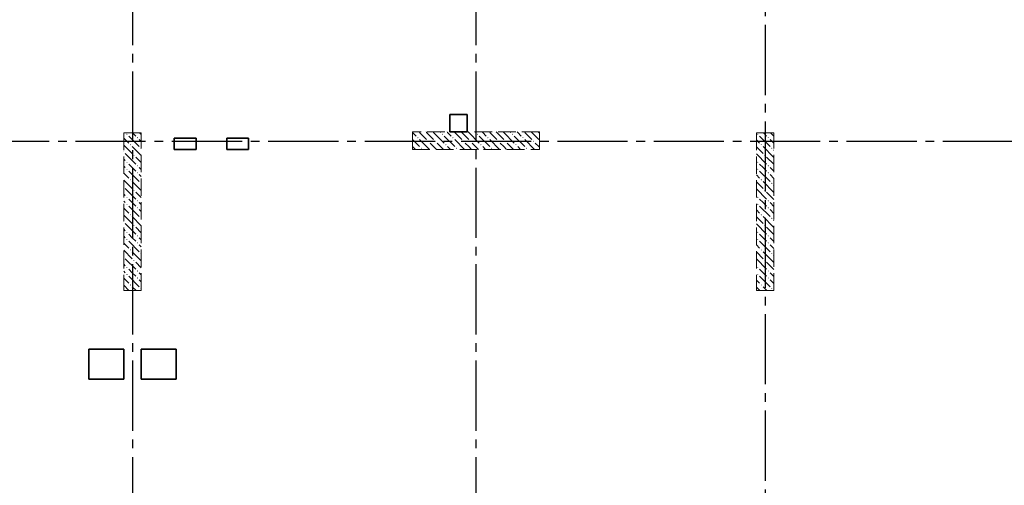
# Model space of a CAD drawing. Header units: millimetres. Extents: x 0 to 60308, y 0 to 42000.
# Tile 18 of 25: x 37472 to 48710, y 23178 to 28490. Entities that reach past the tile are written whole.
import ezdxf

# ---------------------------------------------------------------- set-up
doc = ezdxf.new("R2010")
doc.units = ezdxf.units.MM
doc.linetypes.add('______2', pattern=[270, 200, -70])
doc.linetypes.add('______5', pattern=[1100, 800, -100, 100, -100])
doc.layers.add('ЖБ Перекрытие верхний уровень', color=7, linetype='Continuous', lineweight=25, true_color=0xe0e0ff)
doc.layers.add('ЖБ Пилон', color=180, linetype='Continuous', lineweight=25)
doc.layers.add('Оси', color=40, linetype='______5', lineweight=18)

msp = doc.modelspace()

# ---------------------------------------------------------------- hatches: boundary and pattern name
at = {"layer": 'ЖБ Пилон', "linetype": 'Continuous', "lineweight": 18, "transparency": 33554687}
for points in [[(38690, 27183), (38697, 27190), (38703, 27183), (38697, 27177)], [(38810, 27143), (38817, 27150), (38823, 27143), (38817, 27137)], [(42010, 27143), (42017, 27150), (42023, 27143), (42017, 27137)], [(42130, 27103), (42137, 27110), (42143, 27103), (42137, 27097)], [(42210, 27103), (42217, 27110), (42223, 27103), (42217, 27097)], [(42290, 27183), (42297, 27190), (42303, 27183), (42297, 27177)], [(42410, 27143), (42417, 27150), (42423, 27143), (42417, 27137)], [(42530, 27103), (42537, 27110), (42543, 27103), (42537, 27097)], [(42610, 27103), (42617, 27110), (42623, 27103), (42617, 27097)], [(42690, 27183), (42697, 27190), (42703, 27183), (42697, 27177)], [(42810, 27143), (42817, 27150), (42823, 27143), (42817, 27137)], [(42930, 27103), (42937, 27110), (42943, 27103), (42937, 27097)], [(43010, 27103), (43017, 27110), (43023, 27103), (43017, 27097)], [(43090, 27183), (43097, 27190), (43103, 27183), (43097, 27177)], [(43210, 27143), (43217, 27150), (43223, 27143), (43217, 27137)], [(43330, 27103), (43337, 27110), (43343, 27103), (43337, 27097)], [(45890, 27183), (45897, 27190), (45903, 27183), (45897, 27177)], [(46010, 27143), (46017, 27150), (46023, 27143), (46017, 27137)], [(38660, 26987), (38663, 26983), (38660, 26980)], [(38730, 27063), (38737, 27070), (38743, 27063), (38737, 27057)], [(38850, 27023), (38857, 27030), (38860, 27027), (38860, 27020), (38857, 27017)], [(42050, 27023), (42057, 27030), (42063, 27023), (42057, 27017)], [(42330, 27063), (42337, 27070), (42343, 27063), (42337, 27057)], [(42450, 27023), (42457, 27030), (42463, 27023), (42457, 27017)], [(42730, 27063), (42737, 27070), (42743, 27063), (42737, 27057)], [(42850, 27023), (42857, 27030), (42863, 27023), (42857, 27017)], [(43130, 27063), (43137, 27070), (43143, 27063), (43137, 27057)], [(43250, 27023), (43257, 27030), (43263, 27023), (43257, 27017)], [(45930, 27063), (45937, 27070), (45943, 27063), (45937, 27057)], [(46050, 27023), (46057, 27030), (46063, 27023), (46057, 27017)], [(38690, 26863), (38697, 26870), (38703, 26863), (38697, 26857)], [(38770, 26943), (38777, 26950), (38783, 26943), (38777, 26937)], [(45890, 26863), (45897, 26870), (45903, 26863), (45897, 26857)], [(45970, 26943), (45977, 26950), (45983, 26943), (45977, 26937)], [(38690, 26783), (38697, 26790), (38703, 26783), (38697, 26777)], [(38810, 26823), (38817, 26830), (38823, 26823), (38817, 26817)], [(38810, 26743), (38817, 26750), (38823, 26743), (38817, 26737)], [(45890, 26783), (45897, 26790), (45903, 26783), (45897, 26777)], [(46010, 26823), (46017, 26830), (46023, 26823), (46017, 26817)], [(46010, 26743), (46017, 26750), (46023, 26743), (46017, 26737)], [(38730, 26663), (38737, 26670), (38743, 26663), (38737, 26657)], [(45930, 26663), (45937, 26670), (45943, 26663), (45937, 26657)], [(38660, 26587), (38663, 26583), (38660, 26580)], [(38770, 26543), (38777, 26550), (38783, 26543), (38777, 26537)], [(38850, 26623), (38857, 26630), (38860, 26627), (38860, 26620), (38857, 26617)], [(45970, 26543), (45977, 26550), (45983, 26543), (45977, 26537)], [(46050, 26623), (46057, 26630), (46063, 26623), (46057, 26617)], [(38690, 26463), (38697, 26470), (38703, 26463), (38697, 26457)], [(38810, 26423), (38817, 26430), (38823, 26423), (38817, 26417)], [(45890, 26463), (45897, 26470), (45903, 26463), (45897, 26457)], [(46010, 26423), (46017, 26430), (46023, 26423), (46017, 26417)], [(38690, 26383), (38697, 26390), (38703, 26383), (38697, 26377)], [(38810, 26343), (38817, 26350), (38823, 26343), (38817, 26337)], [(45890, 26383), (45897, 26390), (45903, 26383), (45897, 26377)], [(46010, 26343), (46017, 26350), (46023, 26343), (46017, 26337)], [(38660, 26187), (38663, 26183), (38660, 26180)], [(38730, 26263), (38737, 26270), (38743, 26263), (38737, 26257)], [(38850, 26223), (38857, 26230), (38860, 26227), (38860, 26220), (38857, 26217)], [(45930, 26263), (45937, 26270), (45943, 26263), (45937, 26257)], [(46050, 26223), (46057, 26230), (46063, 26223), (46057, 26217)], [(38770, 26143), (38777, 26150), (38783, 26143), (38777, 26137)], [(45970, 26143), (45977, 26150), (45983, 26143), (45977, 26137)], [(38690, 26063), (38697, 26070), (38703, 26063), (38697, 26057)], [(38690, 25983), (38697, 25990), (38703, 25983), (38697, 25977)], [(38810, 26023), (38817, 26030), (38823, 26023), (38817, 26017)], [(45890, 26063), (45897, 26070), (45903, 26063), (45897, 26057)], [(45890, 25983), (45897, 25990), (45903, 25983), (45897, 25977)], [(46010, 26023), (46017, 26030), (46023, 26023), (46017, 26017)], [(38730, 25863), (38737, 25870), (38743, 25863), (38737, 25857)], [(38810, 25943), (38817, 25950), (38823, 25943), (38817, 25937)], [(45930, 25863), (45937, 25870), (45943, 25863), (45937, 25857)], [(46010, 25943), (46017, 25950), (46023, 25943), (46017, 25937)], [(38660, 25787), (38663, 25783), (38660, 25780)], [(38770, 25743), (38777, 25750), (38783, 25743), (38777, 25737)], [(38850, 25823), (38857, 25830), (38860, 25827), (38860, 25820), (38857, 25817)], [(45970, 25743), (45977, 25750), (45983, 25743), (45977, 25737)], [(46050, 25823), (46057, 25830), (46063, 25823), (46057, 25817)], [(38690, 25663), (38697, 25670), (38703, 25663), (38697, 25657)], [(38810, 25623), (38817, 25630), (38823, 25623), (38817, 25617)], [(45890, 25663), (45897, 25670), (45903, 25663), (45897, 25657)], [(46010, 25623), (46017, 25630), (46023, 25623), (46017, 25617)], [(38690, 25583), (38697, 25590), (38703, 25583), (38697, 25577)], [(38810, 25543), (38817, 25550), (38823, 25543), (38817, 25537)], [(45890, 25583), (45897, 25590), (45903, 25583), (45897, 25577)], [(46010, 25543), (46017, 25550), (46023, 25543), (46017, 25537)], [(38730, 25463), (38737, 25470), (38743, 25463), (38737, 25457)], [(38850, 25423), (38857, 25430), (38860, 25427), (38860, 25420), (38857, 25417)], [(45930, 25463), (45937, 25470), (45943, 25463), (45937, 25457)], [(46050, 25423), (46057, 25430), (46063, 25423), (46057, 25417)]]:
    msp.add_hatch(color=7, dxfattribs=at).paths.add_polyline_path(points, flags=16)

# ---------------------------------------------------------------- linework, layer by layer
at = {"layer": 'ЖБ Перекрытие верхний уровень', "color": 7, "linetype": 'Continuous', "lineweight": 35, "transparency": 33554687}
for p, q in [((42580, 27410), (42380, 27410)), ((42380, 27410), (42380, 27210)), ((42580, 27210), (42580, 27410)), ((42380, 27210), (42580, 27210)), ((39485, 27140), (39235, 27140)), ((39235, 27140), (39235, 27010)), ((39485, 27010), (39485, 27140)), ((40085, 27140), (39835, 27140)), ((39835, 27140), (39835, 27010)), ((40085, 27010), (40085, 27140)), ((39235, 27010), (39485, 27010)), ((39835, 27010), (40085, 27010)), ((38660, 24730), (38260, 24730)), ((38260, 24730), (38260, 24390)), ((38660, 24390), (38660, 24730)), ((39260, 24730), (38860, 24730)), ((38860, 24730), (38860, 24390)), ((39260, 24390), (39260, 24730)), ((38260, 24390), (38660, 24390)), ((38860, 24390), (39260, 24390))]:
    msp.add_line(p, q, dxfattribs=at)
at = {"layer": 'ЖБ Пилон', "color": 253, "linetype": '______2', "lineweight": 13, "true_color": 0xa0a0a0, "transparency": 33554687}
for p, q in [((38660, 27200), (38660, 25400)), ((38860, 27200), (38660, 27200)), ((38860, 25400), (38860, 27200)), ((43405, 27210), (41955, 27210)), ((41955, 27210), (41955, 27010)), ((43405, 27010), (43405, 27210)), ((45880, 27200), (45880, 25400)), ((46080, 27200), (45880, 27200)), ((46080, 25400), (46080, 27200)), ((41955, 27010), (43405, 27010)), ((38660, 25400), (38860, 25400)), ((45880, 25400), (46080, 25400))]:
    msp.add_line(p, q, dxfattribs=at)
at = {"layer": 'ЖБ Пилон', "color": 9, "linetype": 'Continuous', "lineweight": 18, "true_color": 0xc7c7c7, "transparency": 33554687}
for p, q in [((38797, 27163), (38760, 27200)), ((38840, 27200), (38860, 27180)), ((41957, 27203), (41955, 27205)), ((41997, 27163), (41957, 27203)), ((42037, 27203), (42117, 27123)), ((42117, 27203), (42110, 27210)), ((42117, 27203), (42197, 27123)), ((42190, 27210), (42197, 27203)), ((42197, 27203), (42317, 27083)), ((42270, 27210), (42277, 27203)), ((42357, 27203), (42350, 27210)), ((42397, 27163), (42357, 27203)), ((42437, 27203), (42517, 27123)), ((42517, 27203), (42510, 27210)), ((42517, 27203), (42597, 27123)), ((42590, 27210), (42597, 27203)), ((42597, 27203), (42717, 27083)), ((42670, 27210), (42677, 27203)), ((42757, 27203), (42750, 27210)), ((42797, 27163), (42757, 27203)), ((42837, 27203), (42917, 27123)), ((42917, 27203), (42910, 27210)), ((42917, 27203), (42997, 27123)), ((42990, 27210), (42997, 27203)), ((42997, 27203), (43117, 27083)), ((43070, 27210), (43077, 27203)), ((43157, 27203), (43150, 27210)), ((43197, 27163), (43157, 27203)), ((43237, 27203), (43317, 27123)), ((43317, 27203), (43310, 27210)), ((43317, 27203), (43397, 27123)), ((43390, 27210), (43397, 27203)), ((43397, 27203), (43405, 27195)), ((45997, 27163), (45960, 27200)), ((46040, 27200), (46080, 27160)), ((38660, 27140), (38717, 27083)), ((38717, 27163), (38837, 27043)), ((38837, 27123), (38860, 27100)), ((41955, 27125), (42037, 27043)), ((42037, 27123), (42150, 27010)), ((42197, 27043), (42157, 27083)), ((42237, 27083), (42310, 27010)), ((42317, 27163), (42437, 27043)), ((42437, 27123), (42550, 27010)), ((42597, 27043), (42557, 27083)), ((42637, 27083), (42710, 27010)), ((42717, 27163), (42837, 27043)), ((42837, 27123), (42950, 27010)), ((42997, 27043), (42957, 27083)), ((43037, 27083), (43110, 27010)), ((43117, 27163), (43237, 27043)), ((43237, 27123), (43350, 27010)), ((43397, 27043), (43357, 27083)), ((45880, 27120), (45917, 27083)), ((45917, 27163), (46037, 27043)), ((46037, 27123), (46080, 27080)), ((38660, 27060), (38757, 26963)), ((38757, 27043), (38860, 26940)), ((41957, 27043), (41990, 27010)), ((42230, 27010), (42197, 27043)), ((42357, 27043), (42390, 27010)), ((42630, 27010), (42597, 27043)), ((42757, 27043), (42790, 27010)), ((43030, 27010), (42997, 27043)), ((43157, 27043), (43190, 27010)), ((43405, 27035), (43397, 27043)), ((45880, 27040), (45957, 26963)), ((45957, 27043), (46077, 26923)), ((46080, 27000), (46077, 27003)), ((38660, 26900), (38677, 26883)), ((38677, 26963), (38797, 26843)), ((38860, 26860), (38797, 26923)), ((45880, 26960), (45997, 26843)), ((46080, 26840), (45997, 26923)), ((38660, 26820), (38677, 26803)), ((38757, 26803), (38717, 26843)), ((38717, 26763), (38837, 26643)), ((38797, 26763), (38757, 26803)), ((38837, 26803), (38860, 26780)), ((45957, 26803), (45917, 26843)), ((45917, 26763), (46037, 26643)), ((45997, 26763), (45957, 26803)), ((46037, 26803), (46080, 26760)), ((38660, 26740), (38717, 26683)), ((38660, 26660), (38757, 26563)), ((38757, 26643), (38860, 26540)), ((38837, 26723), (38860, 26700)), ((45880, 26720), (45917, 26683)), ((45880, 26640), (45957, 26563)), ((45957, 26643), (46077, 26523)), ((46037, 26723), (46080, 26680)), ((38677, 26563), (38797, 26443)), ((38860, 26460), (38797, 26523)), ((45880, 26560), (45997, 26443)), ((46080, 26440), (45997, 26523)), ((46080, 26600), (46077, 26603)), ((38660, 26500), (38677, 26483)), ((38660, 26420), (38677, 26403)), ((38757, 26403), (38717, 26443)), ((45957, 26403), (45917, 26443)), ((38660, 26340), (38717, 26283)), ((38717, 26363), (38837, 26243)), ((38797, 26363), (38757, 26403)), ((38837, 26403), (38860, 26380)), ((38837, 26323), (38860, 26300)), ((45880, 26320), (45917, 26283)), ((45917, 26363), (46037, 26243)), ((45997, 26363), (45957, 26403)), ((46037, 26403), (46080, 26360)), ((46037, 26323), (46080, 26280)), ((38660, 26260), (38757, 26163)), ((38757, 26243), (38860, 26140)), ((45880, 26240), (45957, 26163)), ((45957, 26243), (46077, 26123)), ((46080, 26200), (46077, 26203)), ((38660, 26100), (38677, 26083)), ((38677, 26163), (38797, 26043)), ((38860, 26060), (38797, 26123)), ((45880, 26160), (45997, 26043)), ((46080, 26040), (45997, 26123)), ((38660, 26020), (38677, 26003)), ((38757, 26003), (38717, 26043)), ((38717, 25963), (38837, 25843)), ((38797, 25963), (38757, 26003)), ((38837, 26003), (38860, 25980)), ((45957, 26003), (45917, 26043)), ((45917, 25963), (46037, 25843)), ((45997, 25963), (45957, 26003)), ((46037, 26003), (46080, 25960)), ((38660, 25940), (38717, 25883)), ((38660, 25860), (38757, 25763)), ((38837, 25923), (38860, 25900)), ((45880, 25920), (45917, 25883)), ((46037, 25923), (46080, 25880)), ((38677, 25763), (38797, 25643)), ((38757, 25843), (38860, 25740)), ((45880, 25840), (45957, 25763)), ((45880, 25760), (45997, 25643)), ((45957, 25843), (46077, 25723)), ((46080, 25800), (46077, 25803)), ((38660, 25700), (38677, 25683)), ((38757, 25603), (38717, 25643)), ((38860, 25660), (38797, 25723)), ((45957, 25603), (45917, 25643)), ((46080, 25640), (45997, 25723)), ((38660, 25620), (38677, 25603)), ((38660, 25540), (38717, 25483)), ((38717, 25563), (38837, 25443)), ((38797, 25563), (38757, 25603)), ((38837, 25603), (38860, 25580)), ((38837, 25523), (38860, 25500)), ((45880, 25520), (45917, 25483)), ((45917, 25563), (46037, 25443)), ((45997, 25563), (45957, 25603)), ((46037, 25603), (46080, 25560)), ((46037, 25523), (46080, 25480)), ((38660, 25460), (38720, 25400)), ((38757, 25443), (38800, 25400)), ((45880, 25440), (45920, 25400)), ((45957, 25443), (46000, 25400)), ((46080, 25400), (46077, 25403))]:
    msp.add_line(p, q, dxfattribs=at)
at = {"layer": 'Оси', "color": 8, "linetype": '______5', "lineweight": -3, "transparency": 33554687}
for p, q in [((38760, 38900), (38760, 16970)), ((42680, 38900), (42680, 16970)), ((45980, 35030), (45980, 16970)), ((49910, 27100), (4600, 27100))]:
    msp.add_line(p, q, dxfattribs=at)

doc.saveas('drawing.dxf')
